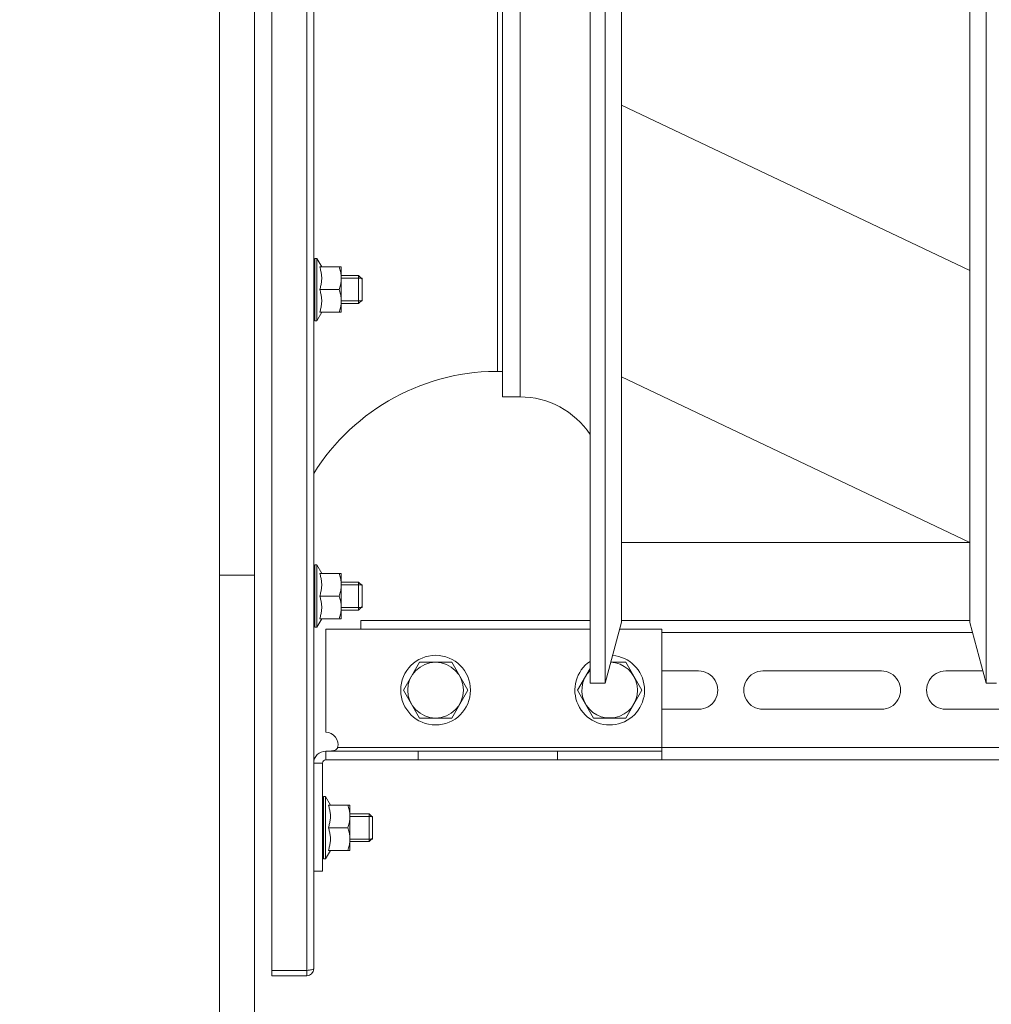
# Model space of a CAD drawing. Header units: millimetres. Extents: x -3034 to 546681, y -100001 to 133386.
# Tile 21 of 124: x 59117 to 59396, y -65 to 218. Entities that reach past the tile are written whole.
import ezdxf

# ---------------------------------------------------------------- set-up
doc = ezdxf.new("R2010")
doc.units = ezdxf.units.MM
doc.linetypes.add('ACAD_ISO03W100', pattern=[150, 60, -90])
for name, color, linetype in [('___INST__AR_podstawy', 3, 'Continuous'), ('ELEK CIENKIE', 80, 'Continuous'), ('ELEK ODGROMÓWKA', 214, 'Continuous')]:
    doc.layers.add(name, color=color, linetype=linetype)

# ---------------------------------------------------------------- blocks, each defined once
blk = doc.blocks.new('iglice')
at = {"layer": 'ELEK CIENKIE', "color": 232, "linetype": 'ACAD_ISO03W100', "ltscale": 3}
blk.add_circle((-52800.32, 20728.75), 7540, dxfattribs=at)
blk = doc.blocks.new('wentDACH')
at = {"color": 8, "lineweight": 9}
for p, q in [((-126859.95, 43085.48), (-126859.95, 44173.48)), ((-126849.95, 43085.48), (-126849.95, 44173.48)), ((-126644.55, 43546.93), (-126744.58, 43594.39)), ((-126644.58, 43468.91), (-126744.61, 43516.38)), ((-126849.95, 43459.48), (-126859.95, 43459.48))]:
    blk.add_line(p, q, dxfattribs=at)
at = {"color": 8, "linetype": 'Continuous', "lineweight": 9}
for p, q in [((-126844.95, 43345.98), (-126844.95, 43912.98)), ((-126834.95, 43345.98), (-126834.95, 43912.98)), ((-126832.95, 43346.48), (-126832.95, 43912.48)), ((-126753.58, 43499.86), (-126753.58, 43830.48)), ((-126749.27, 43428.48), (-126749.27, 43830.48)), ((-126639.89, 43830.48), (-126639.89, 43428.48)), ((-126744.58, 43445.98), (-126744.58, 43812.48)), ((-126644.58, 43446.11), (-126644.55, 43813.11)), ((-126778.7, 43748.28), (-126778.7, 43517.98)), ((-126773.7, 43748.28), (-126773.7, 43510.68)), ((-126780.2, 43740.98), (-126780.2, 43517.98)), ((-126832.65, 43549.62), (-126832.95, 43549.62)), ((-126832.65, 43549.55), (-126832.95, 43549.55)), ((-126832.65, 43548.58), (-126832.95, 43548.58)), ((-126832.81, 43547.9), (-126832.79, 43547.97)), ((-126832.65, 43549.13), (-126832.79, 43549.13)), ((-126832.79, 43547.97), (-126832.76, 43548.02)), ((-126832.76, 43548.02), (-126832.74, 43548.07)), ((-126832.74, 43548.07), (-126832.72, 43548.12)), ((-126832.72, 43548.12), (-126832.7, 43548.15)), ((-126832.65, 43548.15), (-126832.7, 43548.15)), ((-126832.06, 43550.43), (-126832.65, 43550.43)), ((-126832.65, 43532.53), (-126832.65, 43550.43)), ((-126832.06, 43532.53), (-126832.06, 43550.43)), ((-126830.65, 43547.99), (-126832.06, 43550.43)), ((-126825.05, 43547.98), (-126831.23, 43547.98)), ((-126831.13, 43547.67), (-126831.23, 43547.98)), ((-126830.65, 43547.99), (-126830.65, 43547.98)), ((-126825.63, 43547.98), (-126825.52, 43547.64)), ((-126825.05, 43547.98), (-126825.05, 43534.98)), ((-126832.95, 43547.3), (-126832.94, 43547.37)), ((-126832.65, 43546.75), (-126832.95, 43546.75)), ((-126832.94, 43547.37), (-126832.92, 43547.47)), ((-126832.94, 43545.08), (-126832.92, 43545.23)), ((-126832.92, 43547.47), (-126832.89, 43547.57)), ((-126832.92, 43545.23), (-126832.89, 43545.38)), ((-126832.89, 43547.57), (-126832.87, 43547.67)), ((-126832.89, 43545.38), (-126832.87, 43545.52)), ((-126832.87, 43547.67), (-126832.85, 43547.75)), ((-126832.87, 43545.52), (-126832.85, 43545.65)), ((-126832.85, 43547.75), (-126832.83, 43547.83)), ((-126832.85, 43545.65), (-126832.83, 43545.78)), ((-126832.83, 43547.83), (-126832.81, 43547.9)), ((-126832.83, 43545.78), (-126832.81, 43545.9)), ((-126832.81, 43545.9), (-126832.79, 43546.02)), ((-126832.79, 43546.02), (-126832.76, 43546.13)), ((-126832.76, 43546.13), (-126832.74, 43546.24)), ((-126832.74, 43546.24), (-126832.72, 43546.34)), ((-126832.72, 43546.34), (-126832.7, 43546.43)), ((-126832.65, 43546.43), (-126832.7, 43546.43)), ((-126831.04, 43547.37), (-126831.13, 43547.67)), ((-126830.96, 43547.08), (-126831.04, 43547.37)), ((-126830.89, 43546.78), (-126830.96, 43547.08)), ((-126830.82, 43546.49), (-126830.89, 43546.78)), ((-126830.77, 43546.2), (-126830.82, 43546.49)), ((-126830.73, 43545.91), (-126830.77, 43546.2)), ((-126830.69, 43545.62), (-126830.73, 43545.91)), ((-126830.67, 43545.33), (-126830.69, 43545.62)), ((-126830.65, 43545.04), (-126830.67, 43545.33)), ((-126825.52, 43547.64), (-126825.42, 43547.3)), ((-126825.42, 43547.3), (-126825.34, 43546.97)), ((-126825.34, 43546.97), (-126825.26, 43546.65)), ((-126825.26, 43546.65), (-126825.2, 43546.32)), ((-126825.2, 43546.32), (-126825.15, 43546)), ((-126825.15, 43546), (-126825.1, 43545.69)), ((-126825.1, 43545.69), (-126825.07, 43545.37)), ((-126825.07, 43545.37), (-126825.06, 43545.05)), ((-126825.05, 43545.48), (-126820.05, 43545.48)), ((-126820.05, 43545.48), (-126819.05, 43544.48)), ((-126820.05, 43545.48), (-126820.05, 43537.48)), ((-126832.95, 43545), (-126832.94, 43545.08)), ((-126832.65, 43544.28), (-126832.95, 43544.28)), ((-126832.95, 43542.27), (-126832.92, 43542.54)), ((-126832.92, 43542.54), (-126832.87, 43542.88)), ((-126832.85, 43543.02), (-126832.89, 43543.02)), ((-126832.87, 43542.88), (-126832.83, 43543.21)), ((-126832.83, 43543.21), (-126832.79, 43543.53)), ((-126832.79, 43543.53), (-126832.74, 43543.83)), ((-126832.74, 43543.83), (-126832.7, 43544.11)), ((-126832.65, 43544.11), (-126832.7, 43544.11)), ((-126831.04, 43542.09), (-126830.96, 43542.39)), ((-126830.96, 43542.39), (-126830.89, 43542.68)), ((-126830.89, 43542.68), (-126830.82, 43542.97)), ((-126830.82, 43542.97), (-126830.77, 43543.26)), ((-126830.77, 43543.26), (-126830.73, 43543.55)), ((-126830.73, 43543.55), (-126830.69, 43543.84)), ((-126830.69, 43543.84), (-126830.67, 43544.13)), ((-126830.67, 43544.13), (-126830.65, 43544.42)), ((-126830.65, 43545.04), (-126830.65, 43544.42)), ((-126825.34, 43542.49), (-126825.42, 43542.16)), ((-126825.26, 43542.81), (-126825.34, 43542.49)), ((-126825.2, 43543.13), (-126825.26, 43542.81)), ((-126825.15, 43543.45), (-126825.2, 43543.13)), ((-126825.1, 43543.77), (-126825.15, 43543.45)), ((-126825.07, 43544.09), (-126825.1, 43543.77)), ((-126825.06, 43544.41), (-126825.07, 43544.09)), ((-126825.06, 43545.05), (-126825.05, 43544.73)), ((-126825.05, 43544.73), (-126825.06, 43544.41)), ((-126819.05, 43544.73), (-126825.05, 43544.73)), ((-126819.05, 43538.23), (-126819.05, 43544.73)), ((-126832.65, 43541.48), (-126832.95, 43541.48)), ((-126832.95, 43539.44), (-126832.7, 43541.48)), ((-126831.23, 43541.48), (-126831.13, 43541.79)), ((-126825.63, 43541.48), (-126831.23, 43541.48)), ((-126831.13, 43541.17), (-126831.23, 43541.48)), ((-126831.13, 43541.79), (-126831.04, 43542.09)), ((-126831.04, 43540.87), (-126831.13, 43541.17)), ((-126830.96, 43540.58), (-126831.04, 43540.87)), ((-126830.89, 43540.28), (-126830.96, 43540.58)), ((-126830.82, 43539.99), (-126830.89, 43540.28)), ((-126830.77, 43539.7), (-126830.82, 43539.99)), ((-126830.73, 43539.41), (-126830.77, 43539.7)), ((-126825.52, 43541.82), (-126825.63, 43541.48)), ((-126825.63, 43541.48), (-126825.52, 43541.14)), ((-126825.42, 43542.16), (-126825.52, 43541.82)), ((-126825.52, 43541.14), (-126825.42, 43540.8)), ((-126825.42, 43540.8), (-126825.34, 43540.47)), ((-126825.34, 43540.47), (-126825.26, 43540.15)), ((-126825.26, 43540.15), (-126825.2, 43539.82)), ((-126825.2, 43539.82), (-126825.15, 43539.5)), ((-126825.15, 43539.5), (-126825.1, 43539.19)), ((-126832.65, 43538.67), (-126832.95, 43538.67)), ((-126832.91, 43538.23), (-126832.95, 43538.23)), ((-126832.95, 43536.86), (-126832.94, 43536.95)), ((-126832.94, 43536.95), (-126832.89, 43537.27)), ((-126832.88, 43538.67), (-126832.89, 43538.59)), ((-126832.89, 43537.27), (-126832.85, 43537.61)), ((-126832.85, 43537.61), (-126832.81, 43537.96)), ((-126832.81, 43537.96), (-126832.76, 43538.31)), ((-126832.76, 43538.31), (-126832.72, 43538.67)), ((-126830.82, 43536.47), (-126830.77, 43536.76)), ((-126830.77, 43536.76), (-126830.73, 43537.05)), ((-126830.69, 43539.12), (-126830.73, 43539.41)), ((-126830.73, 43537.05), (-126830.69, 43537.34)), ((-126830.67, 43538.83), (-126830.69, 43539.12)), ((-126830.69, 43537.34), (-126830.67, 43537.63)), ((-126830.65, 43538.54), (-126830.67, 43538.83)), ((-126830.67, 43537.63), (-126830.65, 43537.92)), ((-126830.65, 43538.54), (-126830.65, 43537.92)), ((-126825.15, 43536.95), (-126825.2, 43536.63)), ((-126825.1, 43537.27), (-126825.15, 43536.95)), ((-126825.1, 43539.19), (-126825.07, 43538.87)), ((-126825.07, 43537.59), (-126825.1, 43537.27)), ((-126825.07, 43538.87), (-126825.06, 43538.55)), ((-126825.06, 43537.91), (-126825.07, 43537.59)), ((-126825.06, 43538.55), (-126825.05, 43538.23)), ((-126825.05, 43538.23), (-126825.06, 43537.91)), ((-126819.05, 43538.23), (-126825.05, 43538.23)), ((-126825.05, 43537.48), (-126820.05, 43537.48)), ((-126820.05, 43537.48), (-126819.05, 43538.48)), ((-126832.65, 43536.21), (-126832.95, 43536.21)), ((-126832.95, 43534.84), (-126832.94, 43534.91)), ((-126832.65, 43534.38), (-126832.95, 43534.38)), ((-126832.94, 43534.91), (-126832.92, 43535.03)), ((-126832.92, 43535.03), (-126832.89, 43535.16)), ((-126832.89, 43535.16), (-126832.87, 43535.29)), ((-126832.89, 43533.8), (-126832.87, 43533.89)), ((-126832.87, 43535.29), (-126832.85, 43535.43)), ((-126832.87, 43533.89), (-126832.85, 43533.98)), ((-126832.85, 43535.43), (-126832.83, 43535.58)), ((-126832.85, 43533.98), (-126832.83, 43534.08)), ((-126832.83, 43535.58), (-126832.81, 43535.73)), ((-126832.83, 43534.08), (-126832.81, 43534.19)), ((-126832.81, 43535.73), (-126832.79, 43535.88)), ((-126832.81, 43534.19), (-126832.79, 43534.3)), ((-126832.79, 43535.88), (-126832.76, 43536.04)), ((-126832.79, 43534.3), (-126832.77, 43534.38)), ((-126832.76, 43536.04), (-126832.74, 43536.21)), ((-126830.65, 43534.97), (-126832.06, 43532.53)), ((-126831.23, 43534.98), (-126831.13, 43535.29)), ((-126831.23, 43534.98), (-126825.05, 43534.98)), ((-126831.13, 43535.29), (-126831.04, 43535.59)), ((-126831.04, 43535.59), (-126830.96, 43535.89)), ((-126830.96, 43535.89), (-126830.89, 43536.18)), ((-126830.89, 43536.18), (-126830.82, 43536.47)), ((-126830.65, 43534.98), (-126830.65, 43534.97)), ((-126825.52, 43535.32), (-126825.63, 43534.98)), ((-126825.42, 43535.66), (-126825.52, 43535.32)), ((-126825.34, 43535.99), (-126825.42, 43535.66)), ((-126825.26, 43536.31), (-126825.34, 43535.99)), ((-126825.2, 43536.63), (-126825.26, 43536.31)), ((-126832.95, 43533.62), (-126832.94, 43533.65)), ((-126832.65, 43533.4), (-126832.95, 43533.4)), ((-126832.95, 43533.34), (-126832.94, 43533.35)), ((-126832.65, 43533.34), (-126832.95, 43533.34)), ((-126832.94, 43533.65), (-126832.92, 43533.73)), ((-126832.94, 43533.35), (-126832.92, 43533.36)), ((-126832.92, 43533.73), (-126832.89, 43533.8)), ((-126832.92, 43533.36), (-126832.89, 43533.38)), ((-126832.89, 43533.38), (-126832.87, 43533.4)), ((-126832.06, 43532.53), (-126832.65, 43532.53)), ((-126778.7, 43517.98), (-126778.7, 43510.68)), ((-126773.7, 43510.68), (-126778.7, 43510.68)), ((-126753.58, 43499.86), (-126753.58, 43428.48)), ((-126744.58, 43468.91), (-126644.58, 43468.91)), ((-126832.65, 43461.62), (-126832.95, 43461.62)), ((-126832.65, 43461.55), (-126832.95, 43461.55)), ((-126832.65, 43460.58), (-126832.95, 43460.58)), ((-126832.65, 43461.13), (-126832.79, 43461.13)), ((-126832.06, 43462.43), (-126832.65, 43462.43)), ((-126832.65, 43444.53), (-126832.65, 43462.43)), ((-126832.06, 43444.53), (-126832.06, 43462.43)), ((-126830.65, 43459.99), (-126832.06, 43462.43)), ((-126832.95, 43459.31), (-126832.94, 43459.37)), ((-126832.65, 43458.75), (-126832.95, 43458.75)), ((-126832.94, 43459.37), (-126832.92, 43459.47)), ((-126832.92, 43459.47), (-126832.89, 43459.57)), ((-126832.89, 43459.57), (-126832.87, 43459.67)), ((-126832.89, 43457.38), (-126832.87, 43457.52)), ((-126832.87, 43459.67), (-126832.85, 43459.75)), ((-126832.87, 43457.52), (-126832.85, 43457.65)), ((-126832.85, 43459.75), (-126832.83, 43459.83)), ((-126832.85, 43457.65), (-126832.83, 43457.78)), ((-126832.83, 43459.83), (-126832.81, 43459.9)), ((-126832.83, 43457.78), (-126832.81, 43457.9)), ((-126832.81, 43459.9), (-126832.79, 43459.97)), ((-126832.81, 43457.9), (-126832.79, 43458.02)), ((-126832.79, 43459.97), (-126832.76, 43460.03)), ((-126832.79, 43458.02), (-126832.76, 43458.13)), ((-126832.76, 43460.03), (-126832.74, 43460.08)), ((-126832.76, 43458.13), (-126832.74, 43458.24)), ((-126832.74, 43460.08), (-126832.72, 43460.12)), ((-126832.74, 43458.24), (-126832.72, 43458.34)), ((-126832.72, 43460.12), (-126832.7, 43460.15)), ((-126832.72, 43458.34), (-126832.7, 43458.43)), ((-126832.65, 43460.15), (-126832.7, 43460.15)), ((-126832.65, 43458.43), (-126832.7, 43458.43)), ((-126825.05, 43459.98), (-126831.23, 43459.98)), ((-126831.13, 43459.67), (-126831.23, 43459.98)), ((-126831.04, 43459.37), (-126831.13, 43459.67)), ((-126830.96, 43459.08), (-126831.04, 43459.37)), ((-126830.89, 43458.78), (-126830.96, 43459.08)), ((-126830.82, 43458.49), (-126830.89, 43458.78)), ((-126830.77, 43458.2), (-126830.82, 43458.49)), ((-126830.73, 43457.91), (-126830.77, 43458.2)), ((-126830.69, 43457.62), (-126830.73, 43457.91)), ((-126830.67, 43457.33), (-126830.69, 43457.62)), ((-126830.65, 43459.99), (-126830.65, 43459.98)), ((-126825.63, 43459.98), (-126825.52, 43459.64)), ((-126825.52, 43459.64), (-126825.42, 43459.3)), ((-126825.42, 43459.3), (-126825.34, 43458.97)), ((-126825.34, 43458.97), (-126825.26, 43458.65)), ((-126825.26, 43458.65), (-126825.2, 43458.32)), ((-126825.2, 43458.32), (-126825.15, 43458)), ((-126825.15, 43458), (-126825.1, 43457.69)), ((-126825.1, 43457.69), (-126825.07, 43457.37)), ((-126825.05, 43459.98), (-126825.05, 43446.98)), ((-126832.95, 43457), (-126832.94, 43457.08)), ((-126832.65, 43456.28), (-126832.95, 43456.28)), ((-126832.94, 43457.08), (-126832.92, 43457.23)), ((-126832.92, 43457.23), (-126832.89, 43457.38)), ((-126832.92, 43454.54), (-126832.87, 43454.88)), ((-126832.85, 43455.02), (-126832.89, 43455.02)), ((-126832.87, 43454.88), (-126832.83, 43455.21)), ((-126832.83, 43455.21), (-126832.79, 43455.53)), ((-126832.79, 43455.53), (-126832.74, 43455.83)), ((-126832.74, 43455.83), (-126832.7, 43456.11)), ((-126832.65, 43456.11), (-126832.7, 43456.11)), ((-126830.96, 43454.39), (-126830.89, 43454.68)), ((-126830.89, 43454.68), (-126830.82, 43454.97)), ((-126830.82, 43454.97), (-126830.77, 43455.26)), ((-126830.77, 43455.26), (-126830.73, 43455.55)), ((-126830.73, 43455.55), (-126830.69, 43455.84)), ((-126830.69, 43455.84), (-126830.67, 43456.13)), ((-126830.65, 43457.04), (-126830.67, 43457.33)), ((-126830.67, 43456.13), (-126830.65, 43456.42)), ((-126830.65, 43457.04), (-126830.65, 43456.42)), ((-126825.26, 43454.81), (-126825.34, 43454.49)), ((-126825.2, 43455.13), (-126825.26, 43454.81)), ((-126825.15, 43455.45), (-126825.2, 43455.13)), ((-126825.1, 43455.77), (-126825.15, 43455.45)), ((-126825.07, 43456.09), (-126825.1, 43455.77)), ((-126825.07, 43457.37), (-126825.06, 43457.05)), ((-126825.06, 43456.41), (-126825.07, 43456.09)), ((-126825.06, 43457.05), (-126825.05, 43456.73)), ((-126825.05, 43456.73), (-126825.06, 43456.41)), ((-126825.05, 43457.48), (-126820.05, 43457.48)), ((-126819.05, 43456.73), (-126825.05, 43456.73)), ((-126820.05, 43457.48), (-126820.05, 43449.48)), ((-126820.05, 43457.48), (-126819.05, 43456.48)), ((-126819.05, 43450.23), (-126819.05, 43456.73)), ((-126832.95, 43454.27), (-126832.92, 43454.54)), ((-126832.65, 43453.48), (-126832.95, 43453.48)), ((-126832.95, 43451.44), (-126832.7, 43453.48)), ((-126831.23, 43453.48), (-126831.13, 43453.79)), ((-126825.63, 43453.48), (-126831.23, 43453.48)), ((-126831.13, 43453.17), (-126831.23, 43453.48)), ((-126831.13, 43453.79), (-126831.04, 43454.09)), ((-126831.04, 43452.87), (-126831.13, 43453.17)), ((-126831.04, 43454.09), (-126830.96, 43454.39)), ((-126830.96, 43452.58), (-126831.04, 43452.87)), ((-126830.89, 43452.28), (-126830.96, 43452.58)), ((-126830.82, 43451.99), (-126830.89, 43452.28)), ((-126830.77, 43451.7), (-126830.82, 43451.99)), ((-126825.52, 43453.82), (-126825.63, 43453.48)), ((-126825.63, 43453.48), (-126825.52, 43453.14)), ((-126825.42, 43454.16), (-126825.52, 43453.82)), ((-126825.52, 43453.14), (-126825.42, 43452.8)), ((-126825.34, 43454.49), (-126825.42, 43454.16)), ((-126825.42, 43452.8), (-126825.34, 43452.47)), ((-126825.34, 43452.47), (-126825.26, 43452.15)), ((-126825.26, 43452.15), (-126825.2, 43451.82)), ((-126832.65, 43450.67), (-126832.95, 43450.67)), ((-126832.91, 43450.23), (-126832.95, 43450.23)), ((-126832.94, 43448.95), (-126832.89, 43449.28)), ((-126832.88, 43450.67), (-126832.89, 43450.59)), ((-126832.89, 43449.28), (-126832.85, 43449.61)), ((-126832.85, 43449.61), (-126832.81, 43449.96)), ((-126832.81, 43449.96), (-126832.76, 43450.31)), ((-126832.76, 43450.31), (-126832.72, 43450.66)), ((-126832.72, 43450.66), (-126832.72, 43450.67)), ((-126830.73, 43451.41), (-126830.77, 43451.7)), ((-126830.77, 43448.76), (-126830.73, 43449.05)), ((-126830.69, 43451.12), (-126830.73, 43451.41)), ((-126830.73, 43449.05), (-126830.69, 43449.34)), ((-126830.67, 43450.83), (-126830.69, 43451.12)), ((-126830.69, 43449.34), (-126830.67, 43449.63)), ((-126830.65, 43450.54), (-126830.67, 43450.83)), ((-126830.67, 43449.63), (-126830.65, 43449.92)), ((-126830.65, 43450.54), (-126830.65, 43449.92)), ((-126825.2, 43451.82), (-126825.15, 43451.5)), ((-126825.15, 43451.5), (-126825.1, 43451.19)), ((-126825.1, 43449.27), (-126825.15, 43448.95)), ((-126825.1, 43451.19), (-126825.07, 43450.87)), ((-126825.07, 43449.59), (-126825.1, 43449.27)), ((-126825.07, 43450.87), (-126825.06, 43450.55)), ((-126825.06, 43449.91), (-126825.07, 43449.59)), ((-126825.06, 43450.55), (-126825.05, 43450.23)), ((-126825.05, 43450.23), (-126825.06, 43449.91)), ((-126819.05, 43450.23), (-126825.05, 43450.23)), ((-126825.05, 43449.48), (-126820.05, 43449.48)), ((-126820.05, 43449.48), (-126819.05, 43450.48)), ((-126832.95, 43448.86), (-126832.94, 43448.95)), ((-126832.65, 43448.21), (-126832.95, 43448.21)), ((-126832.95, 43446.84), (-126832.94, 43446.91)), ((-126832.65, 43446.38), (-126832.95, 43446.38)), ((-126832.94, 43446.91), (-126832.92, 43447.03)), ((-126832.92, 43447.03), (-126832.89, 43447.16)), ((-126832.89, 43447.16), (-126832.87, 43447.29)), ((-126832.87, 43447.29), (-126832.85, 43447.43)), ((-126832.85, 43447.43), (-126832.83, 43447.58)), ((-126832.83, 43447.58), (-126832.81, 43447.73)), ((-126832.81, 43447.73), (-126832.79, 43447.88)), ((-126832.81, 43446.19), (-126832.79, 43446.3)), ((-126832.79, 43447.88), (-126832.76, 43448.04)), ((-126832.79, 43446.3), (-126832.77, 43446.38)), ((-126832.76, 43448.04), (-126832.74, 43448.21)), ((-126830.65, 43446.97), (-126832.06, 43444.53)), ((-126831.23, 43446.98), (-126831.13, 43447.29)), ((-126831.23, 43446.98), (-126825.05, 43446.98)), ((-126831.13, 43447.29), (-126831.04, 43447.59)), ((-126831.04, 43447.59), (-126830.96, 43447.89)), ((-126830.96, 43447.89), (-126830.89, 43448.18)), ((-126830.89, 43448.18), (-126830.82, 43448.47)), ((-126830.82, 43448.47), (-126830.77, 43448.76)), ((-126830.65, 43446.98), (-126830.65, 43446.97)), ((-126825.52, 43447.32), (-126825.63, 43446.98)), ((-126825.42, 43447.66), (-126825.52, 43447.32)), ((-126825.34, 43447.99), (-126825.42, 43447.66)), ((-126825.26, 43448.31), (-126825.34, 43447.99)), ((-126825.2, 43448.63), (-126825.26, 43448.31)), ((-126825.15, 43448.95), (-126825.2, 43448.63)), ((-126753.58, 43446.48), (-126819.45, 43446.48)), ((-126819.45, 43446.48), (-126819.45, 43443.98)), ((-126644.58, 43446.48), (-126744.58, 43446.48)), ((-126832.95, 43445.62), (-126832.94, 43445.65)), ((-126832.65, 43445.4), (-126832.95, 43445.4)), ((-126832.95, 43445.34), (-126832.94, 43445.35)), ((-126832.65, 43445.34), (-126832.95, 43445.34)), ((-126832.94, 43445.65), (-126832.92, 43445.73)), ((-126832.94, 43445.35), (-126832.92, 43445.36)), ((-126832.92, 43445.73), (-126832.89, 43445.81)), ((-126832.92, 43445.36), (-126832.89, 43445.38)), ((-126832.89, 43445.81), (-126832.87, 43445.89)), ((-126832.89, 43445.38), (-126832.87, 43445.4)), ((-126832.87, 43445.89), (-126832.85, 43445.98)), ((-126832.85, 43445.98), (-126832.83, 43446.08)), ((-126832.83, 43446.08), (-126832.81, 43446.19)), ((-126832.06, 43444.53), (-126832.65, 43444.53)), ((-126829.45, 43443.98), (-126753.58, 43443.98)), ((-126829.45, 43414.38), (-126829.45, 43443.98)), ((-126744.58, 43445.98), (-126749.27, 43428.48)), ((-126745.12, 43443.98), (-126732.95, 43443.98)), ((-126732.95, 43408.98), (-126732.95, 43443.98)), ((-126644.55, 43445.85), (-126639.89, 43428.48)), ((-126643.78, 43442.98), (-126732.95, 43442.98)), ((-126802.57, 43434.48), (-126807.19, 43426.48)), ((-126793.33, 43434.48), (-126802.57, 43434.48)), ((-126788.71, 43426.48), (-126793.33, 43434.48)), ((-126753.58, 43432.73), (-126757.19, 43426.48)), ((-126743.33, 43434.48), (-126747.66, 43434.48)), ((-126738.71, 43426.48), (-126743.33, 43434.48)), ((-126732.95, 43431.98), (-126722.45, 43431.98)), ((-126703.95, 43431.98), (-126669.95, 43431.98)), ((-126651.45, 43431.98), (-126640.83, 43431.98)), ((-126807.19, 43426.48), (-126802.57, 43418.48)), ((-126793.33, 43418.48), (-126788.71, 43426.48)), ((-126757.19, 43426.48), (-126752.57, 43418.48)), ((-126749.27, 43428.48), (-126753.58, 43428.48)), ((-126743.33, 43418.48), (-126738.71, 43426.48)), ((-126636.88, 43428.48), (-126639.89, 43428.48)), ((-126722.45, 43420.98), (-126732.95, 43420.98)), ((-126669.95, 43420.98), (-126703.95, 43420.98)), ((-126617.45, 43420.98), (-126651.45, 43420.98)), ((-126802.57, 43418.48), (-126793.33, 43418.48)), ((-126752.57, 43418.48), (-126743.33, 43418.48)), ((-126826.59, 43409.36), (-126826.45, 43409.47)), ((-126826.45, 43409.47), (-126826.32, 43409.59)), ((-126826.32, 43409.59), (-126826.22, 43409.71)), ((-126826.22, 43409.71), (-126826.14, 43409.85)), ((-126826.14, 43409.85), (-126826.07, 43409.98)), ((-126826.07, 43409.98), (-126291.95, 43409.98)), ((-126829.45, 43408.98), (-126732.95, 43408.98)), ((-126829.45, 43408.98), (-126829.45, 43406.48)), ((-126829.09, 43408.98), (-126828.74, 43408.98)), ((-126828.74, 43408.98), (-126828.42, 43408.98)), ((-126828.42, 43408.98), (-126828.12, 43408.99)), ((-126828.12, 43408.99), (-126827.85, 43409.01)), ((-126827.85, 43409.01), (-126827.59, 43409.03)), ((-126827.59, 43409.03), (-126827.35, 43409.07)), ((-126827.35, 43409.07), (-126827.13, 43409.12)), ((-126827.13, 43409.12), (-126826.93, 43409.18)), ((-126826.93, 43409.18), (-126826.75, 43409.26)), ((-126826.75, 43409.26), (-126826.59, 43409.36)), ((-126802.95, 43408.98), (-126802.95, 43406.48)), ((-126762.95, 43408.98), (-126762.95, 43406.48)), ((-126732.95, 43408.98), (-126732.95, 43406.48)), ((-126832.95, 43405.48), (-126830.45, 43405.48)), ((-126830.45, 43374.48), (-126830.45, 43405.48)), ((-126829.45, 43406.48), (-126732.95, 43406.48)), ((-126732.95, 43406.48), (-126291.95, 43406.48)), ((-126829.56, 43395.93), (-126830.15, 43395.93)), ((-126830.15, 43378.03), (-126830.15, 43395.93)), ((-126829.56, 43378.03), (-126829.56, 43395.93)), ((-126828.15, 43393.49), (-126829.56, 43395.93)), ((-126830.15, 43395.12), (-126830.45, 43395.12)), ((-126830.15, 43395.05), (-126830.45, 43395.05)), ((-126830.45, 43394.41), (-126830.44, 43394.44)), ((-126830.15, 43394.08), (-126830.45, 43394.08)), ((-126830.45, 43392.81), (-126830.44, 43392.87)), ((-126830.44, 43394.44), (-126830.42, 43394.49)), ((-126830.44, 43392.87), (-126830.42, 43392.97)), ((-126830.42, 43394.49), (-126830.39, 43394.53)), ((-126830.42, 43392.97), (-126830.39, 43393.07)), ((-126830.39, 43394.53), (-126830.37, 43394.57)), ((-126830.39, 43393.07), (-126830.37, 43393.17)), ((-126830.37, 43394.57), (-126830.35, 43394.6)), ((-126830.37, 43393.17), (-126830.35, 43393.25)), ((-126830.35, 43394.6), (-126830.33, 43394.61)), ((-126830.35, 43393.25), (-126830.33, 43393.33)), ((-126830.33, 43394.61), (-126830.31, 43394.63)), ((-126830.33, 43393.33), (-126830.31, 43393.4)), ((-126830.31, 43394.63), (-126830.29, 43394.63)), ((-126830.31, 43393.4), (-126830.29, 43393.47)), ((-126830.15, 43394.63), (-126830.29, 43394.63)), ((-126830.29, 43393.47), (-126830.26, 43393.53)), ((-126830.26, 43393.53), (-126830.24, 43393.58)), ((-126830.24, 43393.58), (-126830.22, 43393.62)), ((-126830.22, 43393.62), (-126830.2, 43393.65)), ((-126830.15, 43393.65), (-126830.2, 43393.65)), ((-126822.55, 43393.48), (-126828.73, 43393.48)), ((-126828.63, 43393.17), (-126828.73, 43393.48)), ((-126828.54, 43392.87), (-126828.63, 43393.17)), ((-126828.46, 43392.58), (-126828.54, 43392.87)), ((-126828.39, 43392.28), (-126828.46, 43392.58)), ((-126828.15, 43393.49), (-126828.15, 43393.48)), ((-126823.13, 43393.48), (-126823.02, 43393.14)), ((-126823.02, 43393.14), (-126822.92, 43392.8)), ((-126822.92, 43392.8), (-126822.84, 43392.47)), ((-126822.55, 43393.48), (-126822.55, 43380.48)), ((-126830.15, 43392.25), (-126830.45, 43392.25)), ((-126830.44, 43390.6), (-126830.45, 43390.81)), ((-126830.45, 43390.5), (-126830.44, 43390.58)), ((-126830.15, 43389.78), (-126830.45, 43389.78)), ((-126830.44, 43390.58), (-126830.42, 43390.73)), ((-126830.42, 43390.73), (-126830.39, 43390.88)), ((-126830.39, 43390.88), (-126830.37, 43391.02)), ((-126830.37, 43391.02), (-126830.35, 43391.15)), ((-126830.35, 43391.15), (-126830.33, 43391.28)), ((-126830.33, 43391.28), (-126830.31, 43391.4)), ((-126830.31, 43391.4), (-126830.29, 43391.52)), ((-126830.29, 43391.52), (-126830.26, 43391.63)), ((-126830.26, 43391.63), (-126830.24, 43391.74)), ((-126830.24, 43391.74), (-126830.22, 43391.84)), ((-126830.22, 43391.84), (-126830.2, 43391.93)), ((-126830.15, 43391.93), (-126830.2, 43391.93)), ((-126828.32, 43391.99), (-126828.39, 43392.28)), ((-126828.27, 43391.7), (-126828.32, 43391.99)), ((-126828.23, 43391.41), (-126828.27, 43391.7)), ((-126828.19, 43391.12), (-126828.23, 43391.41)), ((-126828.17, 43390.83), (-126828.19, 43391.12)), ((-126828.15, 43390.54), (-126828.17, 43390.83)), ((-126828.17, 43389.63), (-126828.15, 43389.92)), ((-126828.15, 43390.54), (-126828.15, 43389.92)), ((-126822.84, 43392.47), (-126822.76, 43392.15)), ((-126822.76, 43392.15), (-126822.7, 43391.82)), ((-126822.7, 43391.82), (-126822.65, 43391.5)), ((-126822.65, 43391.5), (-126822.6, 43391.19)), ((-126822.6, 43391.19), (-126822.57, 43390.87)), ((-126822.57, 43390.87), (-126822.56, 43390.55)), ((-126822.56, 43389.91), (-126822.57, 43389.59)), ((-126822.56, 43390.55), (-126822.55, 43390.23)), ((-126822.55, 43390.23), (-126822.56, 43389.91)), ((-126822.55, 43390.98), (-126817.05, 43390.98)), ((-126816.05, 43390.23), (-126822.55, 43390.23)), ((-126817.05, 43390.98), (-126817.05, 43382.98)), ((-126817.05, 43390.98), (-126816.05, 43389.98)), ((-126816.05, 43383.73), (-126816.05, 43390.23)), ((-126830.39, 43388.52), (-126830.45, 43389.02)), ((-126830.45, 43387.77), (-126830.42, 43388.04)), ((-126830.45, 43384.94), (-126830.2, 43386.98)), ((-126830.15, 43386.98), (-126830.45, 43386.98)), ((-126830.42, 43388.04), (-126830.37, 43388.38)), ((-126830.35, 43388.52), (-126830.39, 43388.52)), ((-126830.37, 43388.38), (-126830.33, 43388.71)), ((-126830.33, 43388.71), (-126830.29, 43389.03)), ((-126830.29, 43389.03), (-126830.24, 43389.33)), ((-126830.24, 43389.33), (-126830.2, 43389.61)), ((-126830.15, 43389.61), (-126830.2, 43389.61)), ((-126828.73, 43386.98), (-126828.63, 43387.29)), ((-126823.13, 43386.98), (-126828.73, 43386.98)), ((-126828.63, 43386.67), (-126828.73, 43386.98)), ((-126828.63, 43387.29), (-126828.54, 43387.59)), ((-126828.54, 43387.59), (-126828.46, 43387.89)), ((-126828.46, 43387.89), (-126828.39, 43388.18)), ((-126828.39, 43388.18), (-126828.32, 43388.47)), ((-126828.32, 43388.47), (-126828.27, 43388.76)), ((-126828.27, 43388.76), (-126828.23, 43389.05)), ((-126828.23, 43389.05), (-126828.19, 43389.34)), ((-126828.19, 43389.34), (-126828.17, 43389.63)), ((-126823.02, 43387.32), (-126823.13, 43386.98)), ((-126823.13, 43386.98), (-126823.02, 43386.64)), ((-126822.92, 43387.66), (-126823.02, 43387.32)), ((-126822.84, 43387.99), (-126822.92, 43387.66)), ((-126822.76, 43388.31), (-126822.84, 43387.99)), ((-126822.7, 43388.63), (-126822.76, 43388.31)), ((-126822.65, 43388.95), (-126822.7, 43388.63)), ((-126822.6, 43389.27), (-126822.65, 43388.95)), ((-126822.57, 43389.59), (-126822.6, 43389.27)), ((-126830.15, 43384.17), (-126830.45, 43384.17)), ((-126830.39, 43384.09), (-126830.45, 43383.15)), ((-126830.38, 43384.17), (-126830.39, 43384.09)), ((-126830.26, 43383.81), (-126830.22, 43384.17)), ((-126828.54, 43386.37), (-126828.63, 43386.67)), ((-126828.46, 43386.08), (-126828.54, 43386.37)), ((-126828.39, 43385.78), (-126828.46, 43386.08)), ((-126828.32, 43385.49), (-126828.39, 43385.78)), ((-126828.27, 43385.2), (-126828.32, 43385.49)), ((-126828.23, 43384.91), (-126828.27, 43385.2)), ((-126828.19, 43384.62), (-126828.23, 43384.91)), ((-126828.17, 43384.33), (-126828.19, 43384.62)), ((-126828.15, 43384.04), (-126828.17, 43384.33)), ((-126828.15, 43384.04), (-126828.15, 43383.42)), ((-126823.02, 43386.64), (-126822.92, 43386.3)), ((-126822.92, 43386.3), (-126822.84, 43385.97)), ((-126822.84, 43385.97), (-126822.76, 43385.65)), ((-126822.76, 43385.65), (-126822.7, 43385.32)), ((-126822.7, 43385.32), (-126822.65, 43385)), ((-126822.65, 43385), (-126822.6, 43384.69)), ((-126822.6, 43384.69), (-126822.57, 43384.37)), ((-126822.57, 43384.37), (-126822.56, 43384.05)), ((-126822.56, 43384.05), (-126822.55, 43383.73)), ((-126830.41, 43383.73), (-126830.45, 43383.73)), ((-126830.45, 43382.36), (-126830.44, 43382.45)), ((-126830.15, 43381.71), (-126830.45, 43381.71)), ((-126830.44, 43382.45), (-126830.39, 43382.78)), ((-126830.39, 43382.78), (-126830.35, 43383.11)), ((-126830.35, 43383.11), (-126830.31, 43383.46)), ((-126830.33, 43381.08), (-126830.31, 43381.23)), ((-126830.31, 43383.46), (-126830.26, 43383.81)), ((-126830.31, 43381.23), (-126830.29, 43381.38)), ((-126830.29, 43381.38), (-126830.26, 43381.54)), ((-126830.26, 43381.54), (-126830.24, 43381.71)), ((-126828.54, 43381.09), (-126828.46, 43381.39)), ((-126828.46, 43381.39), (-126828.39, 43381.68)), ((-126828.39, 43381.68), (-126828.32, 43381.97)), ((-126828.32, 43381.97), (-126828.27, 43382.26)), ((-126828.27, 43382.26), (-126828.23, 43382.55)), ((-126828.23, 43382.55), (-126828.19, 43382.84)), ((-126828.19, 43382.84), (-126828.17, 43383.13)), ((-126828.17, 43383.13), (-126828.15, 43383.42)), ((-126822.84, 43381.49), (-126822.92, 43381.16)), ((-126822.76, 43381.81), (-126822.84, 43381.49)), ((-126822.7, 43382.13), (-126822.76, 43381.81)), ((-126822.65, 43382.45), (-126822.7, 43382.13)), ((-126822.6, 43382.77), (-126822.65, 43382.45)), ((-126822.57, 43383.09), (-126822.6, 43382.77)), ((-126822.56, 43383.41), (-126822.57, 43383.09)), ((-126822.55, 43383.73), (-126822.56, 43383.41)), ((-126816.05, 43383.73), (-126822.55, 43383.73)), ((-126822.55, 43382.98), (-126817.05, 43382.98)), ((-126817.05, 43382.98), (-126816.05, 43383.98)), ((-126830.45, 43380.34), (-126830.44, 43380.41)), ((-126830.15, 43379.88), (-126830.45, 43379.88)), ((-126830.45, 43379.12), (-126830.44, 43379.15)), ((-126830.15, 43378.9), (-126830.45, 43378.9)), ((-126830.45, 43378.84), (-126830.44, 43378.85)), ((-126830.15, 43378.84), (-126830.45, 43378.84)), ((-126830.44, 43380.41), (-126830.42, 43380.53)), ((-126830.44, 43379.15), (-126830.42, 43379.23)), ((-126830.44, 43378.85), (-126830.42, 43378.86)), ((-126830.42, 43380.53), (-126830.39, 43380.66)), ((-126830.42, 43379.23), (-126830.39, 43379.31)), ((-126830.42, 43378.86), (-126830.39, 43378.88)), ((-126830.39, 43380.66), (-126830.37, 43380.79)), ((-126830.39, 43379.31), (-126830.37, 43379.39)), ((-126830.39, 43378.88), (-126830.37, 43378.9)), ((-126830.37, 43380.79), (-126830.35, 43380.93)), ((-126830.37, 43379.39), (-126830.35, 43379.48)), ((-126830.35, 43380.93), (-126830.33, 43381.08)), ((-126830.35, 43379.48), (-126830.33, 43379.58)), ((-126830.33, 43379.58), (-126830.31, 43379.69)), ((-126830.31, 43379.69), (-126830.29, 43379.8)), ((-126830.29, 43379.8), (-126830.27, 43379.88)), ((-126828.15, 43380.47), (-126829.56, 43378.03)), ((-126828.73, 43380.48), (-126828.63, 43380.79)), ((-126828.73, 43380.48), (-126822.55, 43380.48)), ((-126828.63, 43380.79), (-126828.54, 43381.09)), ((-126828.15, 43380.48), (-126828.15, 43380.47)), ((-126823.02, 43380.82), (-126823.13, 43380.48)), ((-126822.92, 43381.16), (-126823.02, 43380.82)), ((-126829.56, 43378.03), (-126830.15, 43378.03)), ((-126832.95, 43374.48), (-126830.45, 43374.48)), ((-126844.95, 43344.48), (-126844.95, 43345.98)), ((-126834.95, 43345.98), (-126844.95, 43345.98)), ((-126834.95, 43344.48), (-126844.95, 43344.48)), ((-126834.56, 43346.04), (-126834.95, 43345.98)), ((-126834.95, 43344.48), (-126834.95, 43345.98)), ((-126834.18, 43346.1), (-126834.56, 43346.04)), ((-126833.84, 43346.17), (-126834.18, 43346.1)), ((-126833.54, 43346.23), (-126833.84, 43346.17)), ((-126833.29, 43346.29), (-126833.54, 43346.23)), ((-126833.1, 43346.35), (-126833.29, 43346.29)), ((-126832.99, 43346.42), (-126833.1, 43346.35)), ((-126832.95, 43346.48), (-126832.99, 43346.42))]:
    blk.add_line(p, q, dxfattribs=at)
at = {"color": 8, "linetype": 'Continuous', "lineweight": 9, "extrusion": (0, 0, -1)}
for centre, major_axis, start_param, end_param in [((-126780.15, 43455.83), (62.17, 0), 3.697739, 4.735748), ((-126773.69, 43486.58), (24.1, 0), 4.712112, 5.6995), ((-126643.58, 43446.11), (1, 0), 2.879793, 3.141593), ((-126747.95, 43426.48), (10, 0), 4.793913, 10.397086), ((-126747.95, 43426.48), (8, 0), 4.748104, 10.214117), ((-126722.45, 43426.48), (5.5, 0), 4.712389, 7.853982), ((-126703.95, 43426.48), (5.5, 0), 1.570796, 4.712389), ((-126669.95, 43426.48), (5.5, 0), 4.712389, 7.853982), ((-126651.45, 43426.48), (5.5, 0), 1.570796, 4.712389), ((-126829.45, 43410.88), (3.5, 0), 4.712389, 6.544493), ((-126829.45, 43405.48), (3.5, 0), 3.141593, 4.712389), ((-126829.45, 43405.48), (1, 0), 3.141593, 4.712389), ((-126834.95, 43346.48), (2, 0), 0, 1.570796)]:
    blk.add_ellipse(centre, major_axis=major_axis, ratio=1, start_param=start_param, end_param=end_param, dxfattribs=at)
for major_axis in [(10, 0), (8, 0)]:
    blk.add_ellipse((-126797.95, 43426.48), major_axis=major_axis, ratio=1, dxfattribs=at)

msp = doc.modelspace()

# ---------------------------------------------------------------- block references
at = {"layer": '___INST__AR_podstawy', "color": 210, "lineweight": 40}
msp.add_blockref('wentDACH', (186034.592, -43400.942), dxfattribs=at)
at = {"layer": 'ELEK ODGROMÓWKA'}
msp.add_blockref('iglice', (111335.99, -24243.943), dxfattribs=at)

doc.saveas('drawing.dxf')
